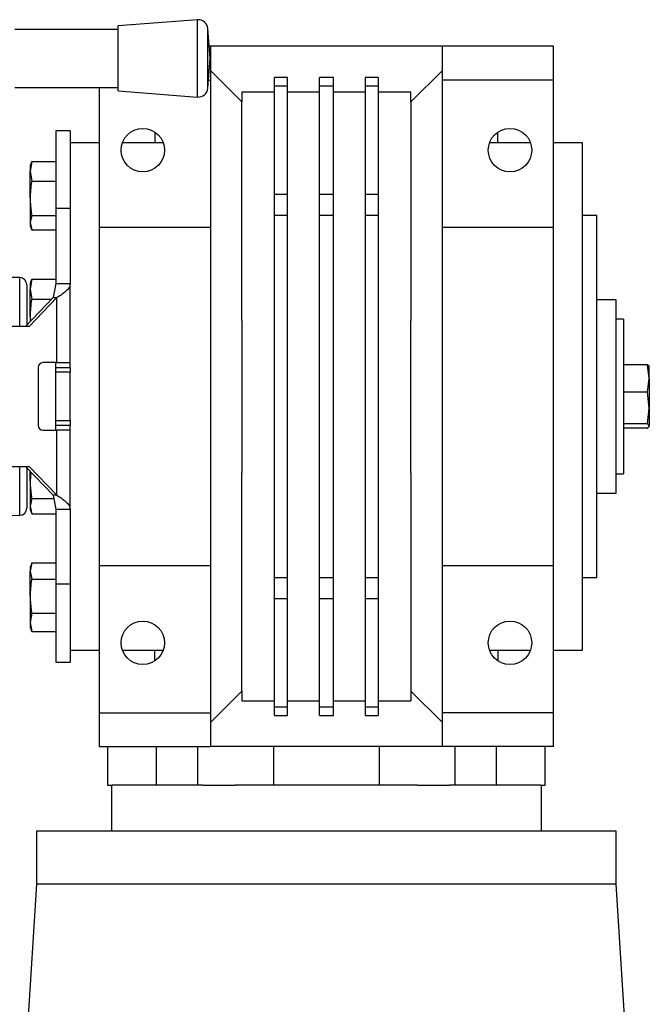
# Model space of a CAD drawing. Header units: millimetres. Extents: x 0 to 420, y 0 to 297.
# Tile 105 of 106: x 314.71 to 317.74, y 222.68 to 227.41. Entities that reach past the tile are written whole.
import ezdxf

# ---------------------------------------------------------------- set-up
doc = ezdxf.new("R2010")
doc.units = ezdxf.units.MM

msp = doc.modelspace()

# ---------------------------------------------------------------- linework, layer by layer
at = {"color": 7, "linetype": 'Continuous', "lineweight": 25}
for p, q in [((315.56358, 227.41042), (315.18302, 227.38139)), ((315.18302, 227.06782), (315.18302, 227.38139)), ((315.56358, 227.03878), (315.56358, 227.41042)), ((315.62435, 227.2246), (315.61343, 227.36764)), ((315.61343, 227.08157), (315.61343, 227.36764)), ((315.18302, 227.36397), (314.68531, 227.36397)), ((315.61992, 227.28267), (315.62602, 227.28267)), ((315.62602, 227.28267), (315.62602, 227.12008)), ((316.74094, 227.28267), (315.62602, 227.28267)), ((317.27517, 227.28267), (316.74094, 227.28267)), ((316.74094, 227.12008), (316.74094, 227.28267)), ((317.27517, 227.12008), (317.27517, 227.28267)), ((315.61343, 227.08157), (315.62435, 227.2246)), ((315.62602, 227.16654), (315.777, 227.01556)), ((315.9965, 227.13299), (315.93379, 227.13299)), ((315.93379, 227.09217), (315.93379, 227.13299)), ((315.9965, 227.09217), (315.9965, 227.13299)), ((316.21716, 227.13299), (316.1498, 227.13299)), ((316.1498, 227.09217), (316.1498, 227.13299)), ((316.21716, 227.09217), (316.21716, 227.13299)), ((316.43318, 227.13299), (316.37046, 227.13299)), ((316.37046, 227.13299), (316.37046, 227.09217)), ((316.43318, 227.13299), (316.43318, 227.09217)), ((316.74094, 227.16654), (316.58996, 227.01556)), ((314.68531, 227.08524), (315.18302, 227.08524)), ((315.09179, 227.08524), (315.09179, 226.41164)), ((315.61637, 227.12008), (315.62602, 227.12008)), ((315.62602, 227.12008), (315.62602, 226.41164)), ((315.93379, 227.09217), (315.9965, 227.09217)), ((315.93379, 226.56989), (315.93379, 227.09217)), ((315.9965, 226.56989), (315.9965, 227.09217)), ((316.1498, 227.09217), (316.21716, 227.09217)), ((316.1498, 226.56989), (316.1498, 227.09217)), ((316.21716, 226.56989), (316.21716, 227.09217)), ((316.37046, 227.09217), (316.43318, 227.09217)), ((316.37046, 227.09217), (316.37046, 226.56989)), ((316.43318, 227.09217), (316.43318, 226.56989)), ((317.27517, 227.12008), (316.74094, 227.12008)), ((316.74094, 226.41164), (316.74094, 227.12008)), ((317.27517, 226.41164), (317.27517, 227.12008)), ((315.18302, 227.06782), (315.56358, 227.03878)), ((315.93379, 227.06201), (315.777, 227.06201)), ((315.777, 227.06201), (315.777, 227.01556)), ((316.1498, 227.06201), (315.9965, 227.06201)), ((316.37046, 227.06201), (316.21716, 227.06201)), ((316.58996, 227.06201), (316.43318, 227.06201)), ((316.58996, 227.01556), (316.58996, 227.06201)), ((315.777, 225.96447), (315.777, 227.01556)), ((316.58996, 227.01556), (316.58996, 225.96447)), ((314.95242, 226.87619), (314.88274, 226.87619)), ((314.88274, 226.87619), (314.88274, 226.50202)), ((314.95242, 226.87619), (314.95242, 226.50202)), ((315.3589, 226.87019), (315.3589, 226.81812)), ((317.00806, 226.81812), (317.00806, 226.87019)), ((315.09179, 226.81812), (314.95242, 226.81812)), ((315.39938, 226.81812), (315.20229, 226.81812)), ((317.16467, 226.81812), (316.96758, 226.81812)), ((317.41454, 226.81812), (317.27517, 226.81812)), ((317.41454, 224.37923), (317.41454, 226.81812)), ((314.76691, 226.72878), (314.75886, 226.68147)), ((314.76439, 226.72248), (314.75886, 226.70729)), ((314.75886, 226.70729), (314.75886, 226.68147)), ((314.76537, 226.72212), (314.76691, 226.72878)), ((314.76691, 226.72932), (314.88274, 226.72932)), ((314.76691, 226.72878), (314.88274, 226.72878)), ((314.75886, 226.68147), (314.76691, 226.63415)), ((314.75886, 226.55194), (314.75886, 226.68147)), ((314.76691, 226.63415), (314.88274, 226.63415)), ((315.9965, 226.56989), (315.93379, 226.56989)), ((315.93379, 226.47134), (315.93379, 226.56989)), ((315.9965, 226.47134), (315.9965, 226.56989)), ((316.21716, 226.56989), (316.1498, 226.56989)), ((316.1498, 226.47134), (316.1498, 226.56989)), ((316.21716, 226.47134), (316.21716, 226.56989)), ((316.37046, 226.56989), (316.37046, 226.47134)), ((316.43318, 226.56989), (316.37046, 226.56989)), ((316.43318, 226.56989), (316.43318, 226.47134)), ((314.75886, 226.55194), (314.75886, 226.43482)), ((314.76691, 226.46972), (314.75886, 226.43482)), ((314.76691, 226.46972), (314.88274, 226.46972)), ((314.95242, 226.50202), (314.88274, 226.50202)), ((314.88274, 226.50202), (314.88274, 226.1419)), ((314.95242, 226.50202), (314.95242, 226.1419)), ((315.93379, 226.47134), (315.9965, 226.47134)), ((315.93379, 224.72601), (315.93379, 226.47134)), ((315.9965, 224.72601), (315.9965, 226.47134)), ((316.1498, 226.47134), (316.21716, 226.47134)), ((316.1498, 224.72601), (316.1498, 226.47134)), ((316.21716, 224.72601), (316.21716, 226.47134)), ((316.37046, 226.47134), (316.37046, 224.72601)), ((316.37046, 226.47134), (316.43318, 226.47134)), ((316.43318, 226.47134), (316.43318, 224.72601)), ((317.48422, 226.46971), (317.41454, 226.46971)), ((317.48422, 224.72765), (317.48422, 226.46971)), ((314.75886, 226.43482), (314.76691, 226.39993)), ((314.75886, 226.43482), (314.75886, 226.42141)), ((314.75886, 226.42141), (314.76439, 226.40623)), ((314.76439, 226.40623), (314.76694, 226.39921)), ((314.76691, 226.39993), (314.88274, 226.39993)), ((314.76691, 226.39939), (314.88274, 226.39939)), ((315.62602, 226.41164), (315.09179, 226.41164)), ((315.09179, 226.41164), (315.09179, 224.78572)), ((315.62602, 226.41164), (315.62602, 224.78572)), ((317.27517, 226.41164), (316.74094, 226.41164)), ((316.74094, 224.78572), (316.74094, 226.41164)), ((317.27517, 224.78572), (317.27517, 226.41164)), ((314.70914, 226.17023), (314.64148, 226.17141)), ((314.70914, 225.93548), (314.70914, 226.17023)), ((314.76691, 226.16295), (314.75886, 226.11498)), ((314.76414, 226.15612), (314.75886, 226.14161)), ((314.75886, 226.14161), (314.75886, 226.11498)), ((314.76521, 226.15573), (314.76691, 226.16295)), ((314.76691, 226.16295), (314.88274, 226.16295)), ((314.88274, 226.1419), (314.87006, 226.07389)), ((314.88274, 226.1419), (314.95242, 226.1419)), ((314.95242, 225.76127), (314.95242, 226.1419)), ((314.74337, 226.1354), (314.74337, 225.94274)), ((314.75886, 226.11498), (314.76691, 226.06701)), ((314.75886, 225.98487), (314.75886, 226.11498)), ((314.87006, 226.07389), (314.73636, 225.93548)), ((314.88809, 226.07389), (314.75439, 225.93548)), ((314.76691, 226.06701), (314.86341, 226.06701)), ((314.87006, 226.07389), (314.88809, 226.07389)), ((314.88809, 225.76127), (314.88809, 226.07389)), ((317.57713, 226.06323), (317.48422, 226.06323)), ((317.57713, 225.13413), (317.57713, 226.06323)), ((314.75886, 225.98487), (314.76079, 225.96077)), ((314.75886, 225.98487), (314.75886, 225.95877)), ((315.777, 225.96447), (315.777, 225.23289)), ((316.58996, 225.23289), (316.58996, 225.96447)), ((317.61197, 225.97032), (317.57713, 225.97032)), ((317.61197, 225.97032), (317.61197, 225.22704)), ((314.75439, 225.93548), (314.54798, 225.93548)), ((314.88809, 225.76127), (314.82051, 225.76127)), ((314.88274, 225.73804), (314.88274, 225.76127)), ((314.88809, 225.76127), (314.95242, 225.76127)), ((314.95242, 225.73804), (314.95242, 225.76127)), ((314.79807, 225.73804), (314.79807, 225.45931)), ((314.88274, 225.71482), (314.88274, 225.73804)), ((314.88274, 225.73804), (314.95242, 225.73804)), ((314.95242, 225.71482), (314.88274, 225.71482)), ((314.88274, 225.48254), (314.88274, 225.71482)), ((314.95242, 225.73804), (314.95242, 225.71482)), ((314.95242, 225.48254), (314.95242, 225.71482)), ((317.7278, 225.75077), (317.61197, 225.75077)), ((317.73585, 225.68499), (317.7278, 225.75077)), ((317.73585, 225.68499), (317.73585, 225.74161)), ((317.7278, 225.61921), (317.73585, 225.68499)), ((317.73585, 225.68499), (317.73585, 225.54317)), ((317.7278, 225.61921), (317.61197, 225.61921)), ((317.73585, 225.54317), (317.7278, 225.61921)), ((317.7278, 225.46712), (317.73585, 225.54317)), ((317.73585, 225.54317), (317.73585, 225.45685)), ((314.88274, 225.48254), (314.95242, 225.48254)), ((314.88274, 225.45931), (314.88274, 225.48254)), ((314.95242, 225.48254), (314.95242, 225.45931)), ((314.82051, 225.43609), (314.88809, 225.43609)), ((314.95242, 225.45931), (314.88274, 225.45931)), ((314.88274, 225.43609), (314.88274, 225.45931)), ((314.88809, 225.12346), (314.88809, 225.43609)), ((314.95242, 225.43609), (314.88809, 225.43609)), ((314.95242, 225.43609), (314.95242, 225.45931)), ((314.95242, 225.05546), (314.95242, 225.43609)), ((317.7278, 225.46712), (317.61197, 225.46712)), ((317.7278, 225.44658), (317.61197, 225.44658)), ((317.73545, 225.45462), (317.73585, 225.45574)), ((317.73585, 225.45685), (317.73585, 225.45574)), ((314.41356, 225.26188), (314.75439, 225.26188)), ((314.70914, 225.02712), (314.70914, 225.26188)), ((314.73636, 225.26188), (314.87006, 225.12346)), ((314.74337, 225.25462), (314.74337, 225.06196)), ((314.75439, 225.26188), (314.88809, 225.12346)), ((314.75886, 225.19069), (314.75886, 225.23858)), ((314.76293, 225.23437), (314.75886, 225.19069)), ((314.75886, 225.19069), (314.75886, 225.07109)), ((315.777, 224.1818), (315.777, 225.23289)), ((316.58996, 225.23289), (316.58996, 224.1818)), ((317.57713, 225.22704), (317.61197, 225.22704)), ((314.76691, 225.10829), (314.75886, 225.07109)), ((314.76691, 225.10829), (314.87289, 225.10829)), ((314.88809, 225.12346), (314.87006, 225.12346)), ((314.87006, 225.12346), (314.88274, 225.05546)), ((317.48422, 225.13413), (317.57713, 225.13413)), ((314.75886, 225.07109), (314.76691, 225.03389)), ((314.75886, 225.07109), (314.75886, 225.05574)), ((314.75886, 225.05574), (314.76522, 225.03828)), ((314.95242, 225.05546), (314.88274, 225.05546)), ((314.88274, 225.05546), (314.88274, 224.69534)), ((314.95242, 225.05546), (314.95242, 224.69534)), ((314.40695, 225.02185), (314.70914, 225.02712)), ((314.76691, 225.03389), (314.88274, 225.03389)), ((314.76695, 224.79817), (314.75886, 224.77594)), ((314.76691, 224.79794), (314.75886, 224.7594)), ((314.75886, 224.77594), (314.75886, 224.7594)), ((314.76691, 224.79794), (314.88274, 224.79794)), ((315.09179, 224.78572), (315.09179, 224.07728)), ((315.09179, 224.78572), (315.62602, 224.78572)), ((315.62602, 224.78572), (315.62602, 224.07728)), ((316.74094, 224.07728), (316.74094, 224.78572)), ((316.74094, 224.78572), (317.27517, 224.78572)), ((317.27517, 224.07728), (317.27517, 224.78572)), ((314.75886, 224.7594), (314.76691, 224.72086)), ((314.75886, 224.63839), (314.75886, 224.7594)), ((314.76691, 224.72086), (314.88274, 224.72086)), ((315.9965, 224.72601), (315.93379, 224.72601)), ((315.93379, 224.62747), (315.93379, 224.72601)), ((315.9965, 224.62747), (315.9965, 224.72601)), ((316.21716, 224.72601), (316.1498, 224.72601)), ((316.1498, 224.62747), (316.1498, 224.72601)), ((316.21716, 224.62747), (316.21716, 224.72601)), ((316.43318, 224.72601), (316.37046, 224.72601)), ((316.37046, 224.72601), (316.37046, 224.62747)), ((316.43318, 224.72601), (316.43318, 224.62747)), ((317.41454, 224.72765), (317.48422, 224.72765)), ((314.95242, 224.69534), (314.88274, 224.69534)), ((314.88274, 224.69534), (314.88274, 224.32117)), ((314.95242, 224.69534), (314.95242, 224.32117)), ((314.75886, 224.63839), (314.75886, 224.512)), ((315.93379, 224.62747), (315.9965, 224.62747)), ((315.93379, 224.10519), (315.93379, 224.62747)), ((315.9965, 224.10519), (315.9965, 224.62747)), ((316.1498, 224.62747), (316.21716, 224.62747)), ((316.1498, 224.10519), (316.1498, 224.62747)), ((316.21716, 224.10519), (316.21716, 224.62747)), ((316.37046, 224.62747), (316.43318, 224.62747)), ((316.37046, 224.62747), (316.37046, 224.10519)), ((316.43318, 224.62747), (316.43318, 224.10519)), ((314.76691, 224.55593), (314.75886, 224.512)), ((314.76691, 224.55593), (314.88274, 224.55593)), ((314.75886, 224.512), (314.76691, 224.46807)), ((314.75886, 224.512), (314.75886, 224.49007)), ((314.75886, 224.49007), (314.76695, 224.46784)), ((314.76691, 224.46807), (314.76623, 224.47134)), ((314.76691, 224.46807), (314.88274, 224.46807)), ((314.95242, 224.37923), (315.09179, 224.37923)), ((315.20229, 224.37923), (315.39938, 224.37923)), ((315.3589, 224.32717), (315.3589, 224.37923)), ((316.96758, 224.37923), (317.16467, 224.37923)), ((317.00806, 224.37923), (317.00806, 224.32717)), ((317.27517, 224.37923), (317.41454, 224.37923)), ((314.88274, 224.32117), (314.95242, 224.32117)), ((315.777, 224.1818), (315.62602, 224.03082)), ((315.777, 224.1818), (315.777, 224.13535)), ((316.74094, 224.03082), (316.58996, 224.1818)), ((316.58996, 224.1818), (316.58996, 224.13535)), ((315.777, 224.13535), (315.93379, 224.13535)), ((315.9965, 224.10519), (315.93379, 224.10519)), ((315.93379, 224.06437), (315.93379, 224.10519)), ((315.9965, 224.13535), (316.1498, 224.13535)), ((315.9965, 224.06437), (315.9965, 224.10519)), ((316.21716, 224.10519), (316.1498, 224.10519)), ((316.1498, 224.06437), (316.1498, 224.10519)), ((316.21716, 224.13535), (316.37046, 224.13535)), ((316.21716, 224.06437), (316.21716, 224.10519)), ((316.43318, 224.10519), (316.37046, 224.10519)), ((316.37046, 224.10519), (316.37046, 224.06437)), ((316.43318, 224.13535), (316.58996, 224.13535)), ((316.43318, 224.10519), (316.43318, 224.06437)), ((315.09179, 224.07728), (315.09179, 223.91468)), ((315.09179, 224.07728), (315.62602, 224.07728)), ((315.62602, 224.07728), (315.62602, 223.91468)), ((315.93379, 224.06437), (315.9965, 224.06437)), ((316.1498, 224.06437), (316.21716, 224.06437)), ((316.37046, 224.06437), (316.43318, 224.06437)), ((317.27517, 224.07728), (316.74094, 224.07728)), ((316.74094, 223.91468), (316.74094, 224.07728)), ((317.27517, 223.91468), (317.27517, 224.07728)), ((315.09179, 223.91468), (315.62602, 223.91468)), ((315.13122, 223.91468), (315.13122, 223.72886)), ((315.36669, 223.72886), (315.36669, 223.91468)), ((315.56444, 223.91468), (315.56444, 223.72886)), ((315.93016, 223.91468), (315.62602, 223.91468)), ((315.93016, 223.72886), (315.93016, 223.91468)), ((316.4368, 223.91468), (315.93016, 223.91468)), ((316.4368, 223.91468), (316.4368, 223.72886)), ((316.74094, 223.91468), (316.4368, 223.91468)), ((317.27517, 223.91468), (316.74094, 223.91468)), ((316.80252, 223.72886), (316.80252, 223.91468)), ((317.00027, 223.91468), (317.00027, 223.72886)), ((317.23574, 223.72886), (317.23574, 223.91468)), ((315.13122, 223.72886), (315.15365, 223.72886)), ((315.14986, 223.72886), (315.14986, 223.5082)), ((315.59192, 223.72886), (315.15365, 223.72886)), ((315.59192, 223.72886), (315.74522, 223.72886)), ((316.62175, 223.72886), (315.74522, 223.72886)), ((316.62175, 223.72886), (316.77504, 223.72886)), ((317.21331, 223.72886), (316.77504, 223.72886)), ((317.21331, 223.72886), (317.23574, 223.72886)), ((317.21711, 223.5082), (317.21711, 223.72886)), ((314.78983, 223.5082), (314.78983, 223.2527)), ((317.57713, 223.5082), (314.78983, 223.5082)), ((317.57713, 223.2527), (317.57713, 223.5082)), ((314.78983, 223.2527), (314.74337, 222.50477)), ((317.57713, 223.2527), (314.78983, 223.2527)), ((317.62359, 222.50477), (317.57713, 223.2527))]:
    msp.add_line(p, q, dxfattribs=at)
for centre in [(315.30084, 226.78328), (317.06613, 226.78328), (315.30084, 224.41408), (317.06613, 224.41408)]:
    msp.add_circle(centre, 0.10452, dxfattribs=at)
for centre, radius, start, end in [((315.56711, 227.3641), 0.04646, 4.36291, 94.36291), ((315.56711, 227.08511), 0.04646, 265.63709, 355.63709), ((314.70853, 226.1354), 0.03484, 0, 89), ((314.82091, 225.73843), 0.02284, 91.01019, 180.97576), ((314.82091, 225.45892), 0.02284, 179.02424, 268.98981), ((314.70853, 225.06196), 0.03484, 271, 0)]:
    msp.add_arc(centre, radius, start, end, dxfattribs=at)
for points, knots in [([(314.76691, 226.63415), (314.76665, 226.63271), (314.76173, 226.60561), (314.76026, 226.57804), (314.75886, 226.55194)], [0, 0, 0, 0, 0.0529743, 1, 1, 1, 1]), ([(314.75886, 226.55194), (314.75986, 226.53004), (314.76111, 226.50246), (314.76592, 226.47532), (314.76691, 226.46972)], [0, 0, 0, 0, 0.7938143, 1, 1, 1, 1]), ([(314.76691, 226.06701), (314.76665, 226.06558), (314.76173, 226.0385), (314.76026, 226.01096), (314.75886, 225.98487)], [0, 0, 0, 0, 0.0529743, 1, 1, 1, 1]), ([(317.7278, 225.75077), (317.7288, 225.75008), (317.7336, 225.74669), (317.73486, 225.74324), (317.73585, 225.74051)], [0, 0, 0, 0, 0.2061857, 1, 1, 1, 1]), ([(317.73585, 225.45685), (317.73486, 225.45959), (317.7336, 225.46303), (317.7288, 225.46642), (317.7278, 225.46712)], [0, 0, 0, 0, 0.79381431, 1, 1, 1, 1]), ([(317.7278, 225.44658), (317.72807, 225.44676), (317.73298, 225.45015), (317.73446, 225.45359), (317.73585, 225.45685)], [0, 0, 0, 0, 0.0529743, 1, 1, 1, 1]), ([(314.75886, 225.19069), (314.75986, 225.16875), (314.76111, 225.14111), (314.76592, 225.1139), (314.76691, 225.10829)], [0, 0, 0, 0, 0.7938143, 1, 1, 1, 1]), ([(314.76691, 224.72086), (314.76665, 224.71942), (314.76173, 224.69223), (314.76026, 224.66458), (314.75886, 224.63839)], [0, 0, 0, 0, 0.0529743, 1, 1, 1, 1]), ([(314.75886, 224.63839), (314.75986, 224.61643), (314.76111, 224.58877), (314.76592, 224.56154), (314.76691, 224.55593)], [0, 0, 0, 0, 0.7938143, 1, 1, 1, 1])]:
    msp.add_open_spline(points, degree=3, knots=knots, dxfattribs=at)
for points in [[(314.95242, 226.1419), (314.95152, 226.13623), (314.94972, 226.1249), (314.93559, 226.1079), (314.91485, 226.09089), (314.89701, 226.07956), (314.88809, 226.07389)], [(314.88809, 225.12346), (314.89701, 225.1178), (314.91485, 225.10646), (314.93559, 225.08946), (314.94972, 225.07246), (314.95152, 225.06113), (314.95242, 225.05546)]]:
    msp.add_open_spline(points, degree=3, dxfattribs=at)

doc.saveas('drawing.dxf')
